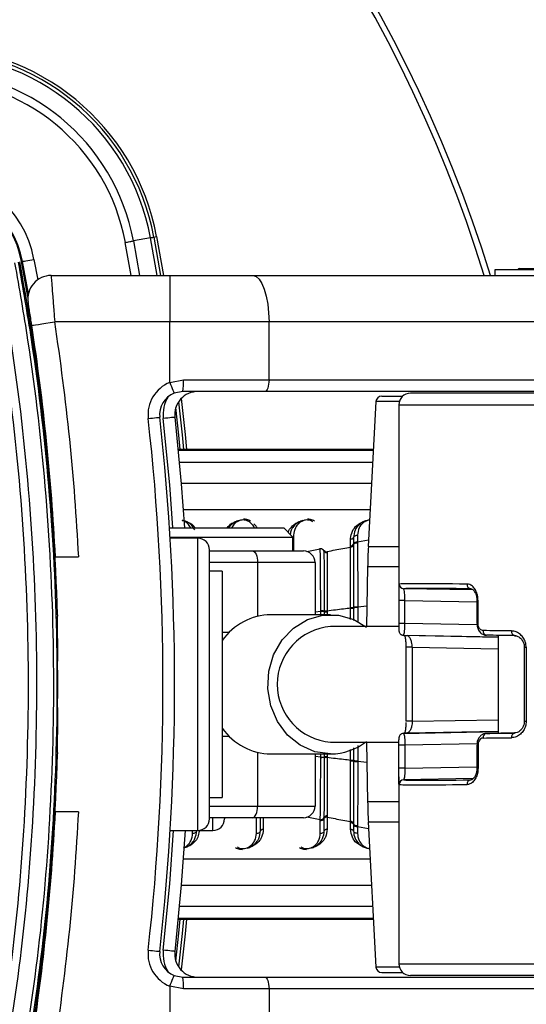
# Paper-space layout 'Wall Base Bracket' of a CAD drawing. Header units: millimetres. Extents: x 2123 to 18395, y 1042 to 15955.
# Tile 29 of 48: x 3287 to 3374, y 12400 to 12570. Entities that reach past the tile are written whole.
import ezdxf

# ---------------------------------------------------------------- set-up
doc = ezdxf.new("R2010")
doc.units = ezdxf.units.MM

psp = doc.layouts.new('Wall Base Bracket')

# ---------------------------------------------------------------- linework, layer by layer
at = {"color": 8, "linetype": 'Continuous', "lineweight": 25, "ltscale": 2}
for p, q in [((3305.9, 12525.96), (3304.88, 12531.66)), ((3306.27, 12531.92), (3307.33, 12525.96)), ((3310.38, 12525.96), (3309.22, 12532.47)), ((3309.8, 12532.57), (3310.97, 12525.96)), ((3289.14, 12528.75), (3289.78, 12525.23)), ((3352.08, 12504.21), (3348.06, 12504.21)), ((3352, 12503.66), (3421.54, 12503.66)), ((3347.63, 12495.98), (3313.99, 12495.98)), ((3314, 12495.83), (3347.63, 12495.83)), ((3347.51, 12493.72), (3314.21, 12493.72)), ((3347.33, 12490.11), (3314.52, 12490.11)), ((3347.09, 12485.54), (3314.88, 12485.54)), ((3317.37, 12430.26), (3317.37, 12480.66)), ((3333.88, 12481.17), (3333.88, 12478.46)), ((3344.88, 12480.01), (3346.81, 12480.35)), ((3336.16, 12478.34), (3338.48, 12478.81)), ((3346.75, 12479.21), (3352, 12479.21)), ((3327.68, 12476.46), (3319.37, 12476.46)), ((3327.68, 12476.46), (3327.68, 12467.19)), ((3352, 12475.72), (3346.63, 12475.72)), ((3343.7, 12466.61), (3343.7, 12468.58)), ((3344.22, 12468.6), (3344.22, 12466.46)), ((3346.51, 12468.95), (3344.96, 12468.78)), ((3353.06, 12469.93), (3365.47, 12469.7)), ((3365.47, 12469.93), (3365.66, 12469.93)), ((3338.57, 12468.02), (3337.57, 12467.9)), ((3338.57, 12467.46), (3338.57, 12468.02)), ((3339.66, 12467.95), (3339.66, 12467.46)), ((3365.48, 12465.7), (3353.06, 12465.93)), ((3365.47, 12465.93), (3365.66, 12465.93)), ((3321.57, 12464.46), (3322.81, 12464.46)), ((3369.15, 12463.58), (3353.44, 12463.88)), ((3354.3, 12461.85), (3353.24, 12461.85)), ((3354.3, 12461.85), (3369.15, 12461.57)), ((3373.63, 12461.85), (3373.95, 12461.85)), ((3354.3, 12449.08), (3353.24, 12449.08)), ((3354.3, 12449.08), (3369.15, 12449.35)), ((3373.63, 12449.08), (3373.95, 12449.08)), ((3322.81, 12446.46), (3321.57, 12446.46)), ((3369.15, 12447.34), (3353.44, 12447.05)), ((3365.5, 12445.22), (3353.06, 12444.99)), ((3365.47, 12444.99), (3365.66, 12444.99)), ((3327.68, 12443.74), (3327.68, 12434.46)), ((3338.57, 12442.9), (3337.57, 12443.03)), ((3339.66, 12443.46), (3339.66, 12442.97)), ((3343.7, 12442.35), (3343.7, 12444.2)), ((3344.22, 12444.5), (3344.22, 12442.32)), ((3346.51, 12441.98), (3344.96, 12442.15)), ((3353.06, 12440.99), (3365.47, 12441.22)), ((3365.66, 12440.99), (3365.47, 12440.99)), ((3319.37, 12434.46), (3327.68, 12434.46)), ((3352, 12435.21), (3346.63, 12435.21)), ((3319.97, 12430.26), (3319.97, 12432.46)), ((3327.48, 12429.75), (3327.48, 12432.46)), ((3328.66, 12432.46), (3328.66, 12430.46)), ((3336.16, 12432.58), (3338.48, 12432.12)), ((3346.75, 12431.72), (3352, 12431.72)), ((3316.48, 12429.75), (3316.48, 12430.26)), ((3344.88, 12430.92), (3346.81, 12430.58)), ((3314.88, 12425.39), (3347.09, 12425.39)), ((3314.52, 12420.81), (3347.33, 12420.81)), ((3314.21, 12417.2), (3347.51, 12417.2)), ((3313.99, 12414.95), (3347.63, 12414.95)), ((3347.63, 12415.09), (3314, 12415.09)), ((3352, 12407.26), (3421.54, 12407.26)), ((3352.08, 12406.71), (3348.06, 12406.71))]:
    psp.add_line(p, q, dxfattribs=at)
at = {"color": 7, "linetype": 'Continuous', "lineweight": 25, "ltscale": 2}
for p, q in [((3309.22, 12532.47), (3306.27, 12531.92)), ((3309.8, 12532.57), (3310.28, 12532.66)), ((3310.28, 12532.66), (3311.47, 12525.96)), ((3287, 12528.35), (3287.18, 12528.39)), ((3288.17, 12522.79), (3287.18, 12528.39)), ((3368.55, 12526.96), (3368.55, 12525.96)), ((3406.15, 12526.96), (3368.55, 12526.96)), ((3372.85, 12527.16), (3376.85, 12527.16)), ((3292.09, 12525.96), (3312.53, 12525.96)), ((3312.53, 12525.96), (3326.9, 12525.96)), ((3312.53, 12525.96), (3312.53, 12517.96)), ((3326.9, 12525.96), (3411.72, 12525.96)), ((3312.53, 12517.96), (3292.72, 12517.96)), ((3329.64, 12517.96), (3312.53, 12517.96)), ((3312.53, 12507.52), (3312.53, 12517.96)), ((3329.64, 12507.96), (3329.64, 12517.96)), ((3414.45, 12517.96), (3329.64, 12517.96)), ((3312.53, 12507.52), (3314.88, 12507.96)), ((3314.88, 12507.96), (3329.64, 12507.96)), ((3329.64, 12507.96), (3414.45, 12507.96)), ((3314.79, 12505.96), (3313.29, 12505.67)), ((3328.95, 12505.96), (3314.79, 12505.96)), ((3413.77, 12505.96), (3328.95, 12505.96)), ((3348.06, 12504.21), (3346.75, 12479.21)), ((3349.06, 12505.16), (3352.68, 12505.16)), ((3421.06, 12505.66), (3354, 12505.66)), ((3352, 12503.66), (3352, 12471.43)), ((3347.63, 12495.98), (3313.99, 12495.98)), ((3312.49, 12482.46), (3332.17, 12482.46)), ((3333.77, 12480.86), (3332.17, 12482.46)), ((3312.59, 12480.86), (3333.77, 12480.86)), ((3317.37, 12480.66), (3312.6, 12480.66)), ((3333.77, 12478.46), (3333.77, 12480.86)), ((3343.7, 12479.33), (3343.7, 12480.46)), ((3344.19, 12480.76), (3344.19, 12479.61)), ((3344.88, 12481.17), (3344.88, 12480.01)), ((3292.77, 12478.83), (3292.68, 12478.88)), ((3319.37, 12432.26), (3319.37, 12478.66)), ((3338.48, 12478.81), (3338.48, 12478.94)), ((3343.7, 12479.12), (3343.7, 12479.33)), ((3344.19, 12479.61), (3344.19, 12479.49)), ((3344.88, 12480.01), (3344.88, 12479.88)), ((3292.71, 12478.46), (3292.79, 12478.46)), ((3292.76, 12477.46), (3296.84, 12477.46)), ((3319.37, 12478.46), (3326.77, 12478.46)), ((3326.77, 12478.46), (3335.57, 12478.46)), ((3339.17, 12478.43), (3339.17, 12478.56)), ((3339.66, 12478.38), (3339.66, 12478.29)), ((3339.66, 12478.29), (3339.66, 12478.16)), ((3337.57, 12476.46), (3327.68, 12476.46)), ((3337.57, 12476.46), (3337.57, 12467.46)), ((3346.63, 12475.72), (3346.45, 12465.42)), ((3321.57, 12474.96), (3319.37, 12474.96)), ((3321.57, 12474.96), (3321.57, 12435.96)), ((3364.8, 12471.73), (3352.84, 12471.95)), ((3343.7, 12468.63), (3343.7, 12468.71)), ((3343.7, 12468.58), (3343.7, 12468.63)), ((3344.22, 12468.74), (3344.22, 12468.66)), ((3344.22, 12468.66), (3344.22, 12468.6)), ((3344.96, 12468.78), (3344.96, 12468.69)), ((3352, 12469.93), (3352, 12465.93)), ((3353.06, 12469.93), (3352, 12469.93)), ((3353.06, 12465.93), (3353.06, 12469.93)), ((3365.47, 12469.93), (3365.47, 12465.93)), ((3365.66, 12465.93), (3365.66, 12469.93)), ((3340.25, 12467.46), (3329.98, 12467.46)), ((3338.57, 12468.02), (3338.57, 12468.11)), ((3339.21, 12468.07), (3339.2, 12468.13)), ((3339.21, 12467.98), (3339.21, 12468.07)), ((3339.21, 12467.46), (3339.21, 12467.98)), ((3339.66, 12468.1), (3339.66, 12468.04)), ((3339.66, 12468.04), (3339.66, 12467.95)), ((3352, 12465.42), (3340.25, 12465.42)), ((3353.06, 12465.93), (3352, 12465.93)), ((3365.47, 12465.93), (3365.47, 12465.93)), ((3352.81, 12463.93), (3369.15, 12463.62)), ((3372.25, 12463.83), (3367.1, 12463.93)), ((3369.15, 12463.89), (3369.15, 12447.04)), ((3353.24, 12461.85), (3353.24, 12449.08)), ((3353.24, 12461.85), (3353.24, 12461.85)), ((3354.3, 12461.85), (3354.3, 12449.08)), ((3373.63, 12461.85), (3373.63, 12449.08)), ((3373.95, 12461.85), (3373.95, 12449.08)), ((3352.81, 12447), (3369.15, 12447.3)), ((3372, 12447.09), (3367.1, 12447)), ((3340.25, 12445.5), (3352, 12445.5)), ((3346.45, 12445.5), (3346.63, 12435.21)), ((3352, 12440.99), (3352, 12444.99)), ((3353.06, 12444.99), (3352, 12444.99)), ((3353.06, 12444.99), (3353.06, 12440.99)), ((3365.47, 12444.99), (3365.47, 12440.99)), ((3365.47, 12444.99), (3365.47, 12444.99)), ((3365.66, 12444.99), (3365.66, 12440.99)), ((3329.98, 12443.46), (3340.25, 12443.46)), ((3337.57, 12443.46), (3337.57, 12434.46)), ((3339.21, 12442.94), (3339.21, 12443.46)), ((3339.21, 12442.85), (3339.21, 12442.94)), ((3339.66, 12442.97), (3339.66, 12442.88)), ((3338.57, 12442.81), (3338.57, 12442.9)), ((3339.2, 12442.79), (3339.21, 12442.85)), ((3339.66, 12442.88), (3339.66, 12442.82)), ((3343.7, 12442.29), (3343.7, 12442.35)), ((3343.7, 12442.21), (3343.7, 12442.29)), ((3344.22, 12442.32), (3344.22, 12442.27)), ((3344.22, 12442.27), (3344.22, 12442.18)), ((3344.96, 12442.23), (3344.96, 12442.15)), ((3353.06, 12440.99), (3352, 12440.99)), ((3352, 12439.49), (3352, 12407.26)), ((3364.82, 12439.2), (3352.84, 12438.97)), ((3319.37, 12435.96), (3321.57, 12435.96)), ((3327.68, 12434.46), (3337.57, 12434.46)), ((3296.84, 12433.46), (3292.76, 12433.46)), ((3339.66, 12432.76), (3339.66, 12432.54)), ((3292.68, 12432.05), (3292.75, 12432.09)), ((3292.79, 12432.46), (3292.71, 12432.46)), ((3326.77, 12432.46), (3319.37, 12432.46)), ((3321.97, 12432.46), (3321.97, 12432.26)), ((3335.57, 12432.46), (3326.77, 12432.46)), ((3328.17, 12430.17), (3328.17, 12432.46)), ((3338.48, 12429.75), (3338.48, 12431.98)), ((3339.17, 12432.36), (3339.17, 12432.5)), ((3339.17, 12430.17), (3339.17, 12432.36)), ((3339.66, 12432.54), (3339.66, 12430.46)), ((3343.7, 12431.72), (3343.7, 12431.81)), ((3343.7, 12431.6), (3343.7, 12431.72)), ((3343.7, 12430.46), (3343.7, 12431.6)), ((3344.19, 12431.53), (3344.19, 12431.44)), ((3344.19, 12431.44), (3344.19, 12431.32)), ((3344.19, 12431.32), (3344.19, 12430.17)), ((3344.88, 12431.05), (3344.88, 12430.92)), ((3346.75, 12431.72), (3348.06, 12406.71)), ((3312.61, 12430.26), (3317.37, 12430.26)), ((3317.37, 12430.26), (3319.97, 12430.26)), ((3344.88, 12430.92), (3344.88, 12429.75)), ((3313.99, 12414.95), (3347.63, 12414.95)), ((3349.06, 12405.76), (3352.68, 12405.76)), ((3313.29, 12405.25), (3314.79, 12404.96)), ((3314.79, 12404.96), (3328.95, 12404.96)), ((3328.95, 12404.96), (3413.77, 12404.96)), ((3421.06, 12405.26), (3354, 12405.26)), ((3312.53, 12403.4), (3312.53, 12392.96)), ((3314.88, 12402.96), (3312.53, 12403.4)), ((3329.64, 12402.96), (3314.88, 12402.96)), ((3329.64, 12402.96), (3329.64, 12392.96)), ((3414.45, 12402.96), (3329.64, 12402.96))]:
    psp.add_line(p, q, dxfattribs=at)
at = {"color": 7, "linetype": 'Continuous', "lineweight": 25, "ltscale": 2, "flags": 128}
for points in [[(3304.88, 12531.66), (3305.07, 12531.7), (3305.26, 12531.73), (3305.45, 12531.77), (3305.63, 12531.8), (3305.81, 12531.84), (3305.97, 12531.87), (3306.13, 12531.89), (3306.27, 12531.92)], [(3309.22, 12532.47), (3309.35, 12532.49), (3309.46, 12532.51), (3309.55, 12532.53), (3309.64, 12532.54), (3309.7, 12532.56), (3309.75, 12532.57), (3309.78, 12532.57), (3309.8, 12532.57)], [(3288.09, 12522.2), (3288.07, 12522.34), (3287, 12528.35)], [(3287.18, 12528.39), (3287.22, 12528.39), (3287.34, 12528.41), (3287.52, 12528.45), (3287.76, 12528.49), (3288.06, 12528.55), (3288.4, 12528.61), (3288.76, 12528.68), (3289.14, 12528.75)], [(3326.9, 12525.96), (3327.43, 12525.81), (3327.95, 12525.35), (3328.42, 12524.61), (3328.83, 12523.62), (3329.17, 12522.41), (3329.43, 12521.02), (3329.58, 12519.52), (3329.64, 12517.96)], [(3288.76, 12517.36), (3288.84, 12517.37), (3289.07, 12517.4), (3289.43, 12517.46), (3289.92, 12517.53), (3290.52, 12517.63), (3291.21, 12517.73), (3291.95, 12517.84), (3292.72, 12517.96)], [(3312.53, 12507.52), (3312.68, 12507.16), (3312.82, 12506.81), (3312.95, 12506.49), (3313.07, 12506.21), (3313.16, 12505.98), (3313.23, 12505.81), (3313.27, 12505.71), (3313.29, 12505.67)], [(3329.64, 12507.96), (3329.62, 12507.57), (3329.58, 12507.2), (3329.52, 12506.85), (3329.44, 12506.55), (3329.33, 12506.3), (3329.21, 12506.11), (3329.09, 12506), (3328.95, 12505.96)], [(3314.5, 12504.73), (3315.18, 12498.52), (3315.43, 12495.98)], [(3308.82, 12501.3), (3309.21, 12501.34), (3309.58, 12501.38), (3309.93, 12501.42), (3310.23, 12501.45), (3310.48, 12501.48), (3310.66, 12501.5), (3310.77, 12501.52), (3310.81, 12501.52)], [(3313.41, 12501.52), (3313.37, 12501.52), (3313.26, 12501.5), (3313.08, 12501.48), (3312.83, 12501.45), (3312.53, 12501.42), (3312.18, 12501.38), (3311.81, 12501.34), (3311.42, 12501.3)], [(3313.41, 12501.52), (3314.53, 12490.04), (3315.09, 12482.46)], [(3326.77, 12478.46), (3326.95, 12478.42), (3327.12, 12478.31), (3327.28, 12478.13), (3327.41, 12477.88), (3327.52, 12477.57), (3327.61, 12477.23), (3327.66, 12476.85), (3327.68, 12476.46)], [(3340.25, 12443.46), (3337.55, 12443.84), (3335.03, 12444.95), (3332.83, 12446.71), (3331.1, 12449.03), (3329.94, 12451.75), (3329.43, 12454.71), (3329.6, 12457.71), (3330.44, 12460.57), (3331.9, 12463.11), (3333.88, 12465.17), (3336.26, 12466.62), (3338.89, 12467.37), (3341.61, 12467.37), (3344.24, 12466.62), (3346.45, 12465.31)], [(3326.77, 12432.46), (3326.95, 12432.5), (3327.12, 12432.61), (3327.28, 12432.8), (3327.41, 12433.05), (3327.52, 12433.35), (3327.61, 12433.7), (3327.66, 12434.07), (3327.68, 12434.46)], [(3315.2, 12430.26), (3314.53, 12420.89), (3313.41, 12409.41)], [(3315.43, 12414.95), (3315.18, 12412.41), (3314.5, 12406.2)], [(3308.82, 12409.63), (3309.21, 12409.58), (3309.58, 12409.54), (3309.93, 12409.5), (3310.23, 12409.47), (3310.48, 12409.44), (3310.66, 12409.42), (3310.77, 12409.41), (3310.81, 12409.41)], [(3313.41, 12409.41), (3313.37, 12409.41), (3313.26, 12409.42), (3313.08, 12409.44), (3312.83, 12409.47), (3312.53, 12409.5), (3312.18, 12409.54), (3311.81, 12409.58), (3311.42, 12409.63)], [(3312.53, 12403.4), (3312.68, 12403.76), (3312.82, 12404.11), (3312.95, 12404.43), (3313.07, 12404.71), (3313.16, 12404.94), (3313.23, 12405.11), (3313.27, 12405.22), (3313.29, 12405.25)], [(3328.95, 12404.96), (3329.09, 12404.92), (3329.21, 12404.81), (3329.33, 12404.63), (3329.44, 12404.38), (3329.52, 12404.07), (3329.58, 12403.73), (3329.62, 12403.35), (3329.64, 12402.96)]]:
    psp.add_lwpolyline(points, dxfattribs=at)
at = {"color": 8, "linetype": 'Continuous', "lineweight": 25, "ltscale": 2, "flags": 128}
for points in [[(3314.06, 12504.19), (3314.69, 12498.47), (3314.93, 12495.98)], [(3314.35, 12495.98), (3314.11, 12498.41), (3313.59, 12503.22)], [(3313.09, 12482.46), (3312.54, 12489.87), (3311.42, 12501.3)], [(3311.42, 12409.63), (3312.54, 12421.05), (3313.2, 12430.26)], [(3313.59, 12407.71), (3314.11, 12412.52), (3314.35, 12414.95)], [(3314.93, 12414.95), (3314.69, 12412.46), (3314.06, 12406.73)]]:
    psp.add_lwpolyline(points, dxfattribs=at)
at = {"color": 7, "linetype": 'Continuous', "lineweight": 25, "ltscale": 4}
for centre, radius, start, end in [((3138.37, 12455.46), 240, 17.0826, 90), ((3270.95, 12525.38), 40, 10.4908, 90.7191), ((3270.95, 12525.38), 39.51, 10.4908, 90.7191), ((3270.95, 12525.38), 38.92, 10.4908, 90.7191), ((3270.95, 12525.38), 35.92, 10.4908, 90.7191), ((3270.95, 12525.38), 34.51, 10.4908, 90.7191), ((3270.95, 12525.38), 18.5, 10.4908, 90.7191), ((3270.95, 12525.38), 16.5, 10.4908, 90.7191), ((3270.95, 12525.38), 16.33, 10.4908, 90.7191), ((2893.37, 12455.46), 400, 1.7191, 10.4908), ((2893.37, 12455.46), 400, 4.1474, 10.4908), ((3372.85, 12526.76), 0.4, 90, 150), ((3292.09, 12521.96), 4, 90, 189.2779), ((2893.37, 12456.83), 404, 2.9276, 8.7036), ((2893.37, 12456.83), 400, 2.9569, 8.7036), ((3314.79, 12501.96), 6, 112.0417, 186.3565), ((3304.15, 12507.46), 10.74, 351.966, 2.6625), ((3317.39, 12501.96), 4, 90, 186.3565), ((3314.79, 12501.96), 4, 112.0417, 186.3565), ((3349.06, 12504.16), 1, 90, 177), ((3354, 12503.66), 2, 90, 180), ((2897.37, 12455.46), 414, 353.6435, 6.3565), ((2897.37, 12455.46), 416, 353.6435, 6.3565), ((3317.37, 12478.66), 2, 0, 90), ((3338.56, 12478.14), 0.677, 25.6184, 96.7903), ((3343.75, 12479.81), 0.482, 263.7753, 336.0599), ((3344.81, 12479.34), 0.675, 83.7782, 156.0561), ((3446.62, 12473.97), 100, 177, 179), ((3335.57, 12476.46), 2, 0, 90), ((3339.6, 12478.64), 0.483, 206.0393, 276.8834), ((3352.85, 12472.75), 0.8, 179.988, 269.0161), ((3364.5, 12472.67), 0.732, 174.0181, 261.4316), ((3343.79, 12471.79), 3.07, 268.2011, 278.0515), ((3343.8, 12472.01), 3.43, 268.2116, 277.0366), ((3344.82, 12464.02), 4.76, 88.2829, 97.1849), ((3330.1, 12457.02), 10.44, 90.6832, 144.7823), ((3338.7, 12464.97), 3.05, 80.4279, 92.4336), ((3339.56, 12470.27), 2.16, 260.5381, 272.6215), ((3339.57, 12470.13), 2.18, 260.4321, 272.4332), ((3341.05, 12455.46), 9.99, 94.5615, 265.4385), ((3352.83, 12464.72), 0.799, 245.4693, 269.0714), ((3367.24, 12464.63), 0.721, 172.67, 259.165), ((3372.11, 12464.56), 0.708, 170.4636, 254.539), ((2893.37, 12455.46), 399.86, 359.4268, 0.5732), ((3330.1, 12453.9), 10.44, 215.2177, 269.3168), ((3352.83, 12446.2), 0.799, 90.9292, 115.0263), ((3367.24, 12446.29), 0.721, 100.835, 187.33), ((3372.11, 12446.37), 0.708, 105.461, 189.5364), ((3340.18, 12453.65), 10.19, 270.3761, 307.9424), ((2893.37, 12455.46), 400, 349.5092, 358.2809), ((3338.7, 12445.95), 3.05, 267.5664, 279.5721), ((3339.57, 12440.79), 2.18, 87.5668, 99.5679), ((3339.56, 12440.66), 2.16, 87.3785, 99.4619), ((3343.8, 12438.92), 3.43, 82.9634, 91.7884), ((3343.79, 12439.14), 3.07, 81.9485, 91.7989), ((3344.82, 12446.91), 4.76, 262.8151, 271.7171), ((3352.85, 12438.17), 0.8, 90.9839, 180.012), ((3364.5, 12438.25), 0.732, 98.5684, 185.9819), ((3335.57, 12434.46), 2, 270, 0), ((3446.62, 12436.95), 100, 181, 183), ((2893.37, 12454.1), 400, 351.2964, 357.0431), ((2893.37, 12454.1), 404, 351.2964, 357.0724), ((3339.6, 12432.28), 0.483, 83.1166, 153.9607), ((3317.37, 12432.26), 2, 270, 0), ((3319.97, 12432.26), 2, 270, 0), ((3338.56, 12432.79), 0.677, 263.2097, 334.3816), ((3343.75, 12431.33), 0.484, 24.2713, 96.0806), ((3343.75, 12431.12), 0.482, 23.9401, 96.2247), ((3344.81, 12431.59), 0.675, 203.9439, 276.2218), ((2893.37, 12455.46), 400, 349.5092, 355.8526), ((3314.79, 12408.96), 6, 173.6435, 247.9583), ((3314.79, 12408.96), 4, 173.6435, 247.9583), ((3317.39, 12408.96), 4, 173.6435, 270), ((3354, 12407.26), 2, 180, 270), ((3349.06, 12406.76), 1, 183, 270), ((3304.15, 12403.46), 10.74, 357.3375, 8.034)]:
    psp.add_arc(centre, radius, start, end, dxfattribs=at)
at = {"color": 8, "linetype": 'Continuous', "lineweight": 25, "ltscale": 4}
for centre, radius, start, end in [((3138.37, 12455.46), 239, 17.1563, 90), ((3317.39, 12501.96), 6, 149.0585, 186.3565), ((3317.39, 12408.96), 6, 173.6435, 210.9415)]:
    psp.add_arc(centre, radius, start, end, dxfattribs=at)
at = {"color": 7, "linetype": 'Continuous', "lineweight": 25, "ltscale": 4}
for centre, major_axis, ratio, start_param, end_param in [((3408, 12471.83), (56, -0.9), 0.005937, 2.481442, 3.097152), ((3407.99, 12471.03), (55.2, -0.9), 0.006023, 2.481445, 3.097155), ((3407.99, 12463.03), (55.2, -0.9), 0.006023, 3.173713, 3.295666), ((3408, 12463.83), (56, -0.9), 0.005937, 2.282931, 2.404884), ((3407.99, 12463.03), (55.2, -0.9), 0.006023, 2.282934, 2.404887), ((3407.99, 12447.89), (55.2, 0.9), 0.006023, 2.98752, 3.109473), ((3407.99, 12447.89), (55.2, 0.9), 0.006023, 3.878298, 4.000251), ((3408, 12447.09), (56, 0.9), 0.005937, 3.878301, 4.000254), ((3408, 12439.09), (56, 0.9), 0.005937, 3.186033, 3.801743), ((3407.99, 12439.89), (55.2, 0.9), 0.006023, 3.18603, 3.80174)]:
    psp.add_ellipse(centre, major_axis=major_axis, ratio=ratio, start_param=start_param, end_param=end_param, dxfattribs=at)
at = {"color": 7, "linetype": 'Continuous', "lineweight": 25, "ltscale": 2}
for points, knots in [([(3285.87, 12382.79), (3287.28, 12391.24), (3290.08, 12408.16), (3292.25, 12434.25), (3292.83, 12460.87), (3291.51, 12487.93), (3288.98, 12510.37), (3286.65, 12523.7), (3285.87, 12528.14)], [0, 0, 0, 0, 0.175926, 0.351853, 0.536803, 0.722183, 0.907563, 1, 1, 1, 1]), ([(3286.42, 12528.24), (3287.2, 12523.8), (3289.53, 12510.45), (3292.07, 12487.97), (3293.39, 12460.88), (3292.81, 12434.21), (3290.64, 12408.09), (3287.83, 12391.15), (3286.42, 12382.68)], [0, 0, 0, 0, 0.092437, 0.277818, 0.463199, 0.648153, 0.824076, 1, 1, 1, 1]), ([(3281.57, 12383.6), (3282.95, 12391.84), (3285.7, 12408.33), (3287.87, 12433.95), (3288.48, 12460.29), (3287.2, 12487.25), (3284.67, 12509.62), (3282.35, 12522.91), (3281.57, 12527.33)], [0, 0, 0, 0, 0.173418, 0.346836, 0.533213, 0.720031, 0.906849, 1, 1, 1, 1]), ([(3282.95, 12527.58), (3283.72, 12523.15), (3286.06, 12509.81), (3288.59, 12487.37), (3289.87, 12460.31), (3289.26, 12433.87), (3287.08, 12408.16), (3284.32, 12391.61), (3282.95, 12383.34)], [0, 0, 0, 0, 0.09315, 0.279968, 0.466787, 0.653164, 0.826582, 1, 1, 1, 1]), ([(3292.09, 12525.96), (3292.09, 12525.88), (3292.11, 12525.7), (3292.22, 12524.35), (3292.38, 12522.36), (3292.55, 12520.1), (3292.67, 12518.58), (3292.72, 12517.96)], [0, 0, 0, 0, 0.2122472, 0.4240286, 0.6364538, 0.8509551, 1, 1, 1, 1]), ([(3288.76, 12517.36), (3288.72, 12517.66), (3288.6, 12518.42), (3288.43, 12519.53), (3288.27, 12520.52), (3288.16, 12521.19), (3288.15, 12521.27), (3288.14, 12521.32)], [0, 0, 0, 0, 0.1489341, 0.3633578, 0.5758049, 0.7876718, 1, 1, 1, 1]), ([(3316.85, 12482.12), (3316.65, 12482.44), (3316.31, 12482.99), (3315.52, 12483.49), (3314.97, 12483.7), (3314.7, 12483.72), (3314.66, 12483.73)], [0, 0, 0, 0, 0.456922, 0.767868, 0.959156, 1, 1, 1, 1]), ([(3324.47, 12483.69), (3324.41, 12483.68), (3324.08, 12483.59), (3323.39, 12483.25), (3322.91, 12482.81), (3322.72, 12482.47), (3322.71, 12482.46)], [0, 0, 0, 0, 0.081367, 0.395284, 0.980218, 1, 1, 1, 1]), ([(3326.47, 12483.62), (3326.25, 12483.72), (3325.88, 12483.91), (3325.44, 12483.93), (3325.26, 12483.94)], [0, 0, 0, 0, 0.582959, 1, 1, 1, 1]), ([(3335.47, 12483.69), (3335.41, 12483.68), (3335.09, 12483.59), (3334.38, 12483.25), (3333.82, 12482.67), (3333.4, 12481.98), (3333.35, 12481.57), (3333.31, 12481.32)], [0, 0, 0, 0, 0.049194, 0.238984, 0.59263, 0.756575, 1, 1, 1, 1]), ([(3337.47, 12483.62), (3337.25, 12483.72), (3336.88, 12483.91), (3336.44, 12483.93), (3336.26, 12483.94)], [0, 0, 0, 0, 0.582959, 1, 1, 1, 1]), ([(3343.7, 12480.46), (3343.7, 12480.51), (3343.7, 12480.99), (3343.93, 12481.86), (3344.63, 12482.84), (3345.54, 12483.41), (3346.15, 12483.65), (3346.43, 12483.68), (3346.46, 12483.68)], [0, 0, 0, 0, 0.034089, 0.345998, 0.646828, 0.854087, 0.988685, 1, 1, 1, 1]), ([(3346.99, 12483.76), (3346.84, 12483.75), (3346.47, 12483.72), (3345.83, 12483.49), (3345.04, 12482.97), (3344.35, 12482.03), (3344.24, 12481.2), (3344.19, 12480.76)], [0, 0, 0, 0, 0.07765, 0.192605, 0.380175, 0.665904, 1, 1, 1, 1]), ([(3327.58, 12482.46), (3327.48, 12482.64), (3327.34, 12482.87), (3327.11, 12483.07), (3327.05, 12483.12)], [0, 0, 0, 0, 0.746065, 1, 1, 1, 1]), ([(3344.19, 12480.76), (3344.17, 12480.72), (3344.14, 12480.64), (3344.02, 12480.54), (3343.87, 12480.48), (3343.75, 12480.47), (3343.7, 12480.46)], [0, 0, 0, 0, 0.249976, 0.499996, 0.750009, 1, 1, 1, 1]), ([(3344.19, 12480.76), (3344.2, 12480.79), (3344.23, 12480.89), (3344.37, 12481.03), (3344.6, 12481.15), (3344.79, 12481.16), (3344.88, 12481.17)], [0, 0, 0, 0, 0.161101, 0.440718, 0.720361, 1, 1, 1, 1]), ([(3338.57, 12468.11), (3338.57, 12468.39), (3338.56, 12469.67), (3338.54, 12471.64), (3338.53, 12473.73), (3338.51, 12476.13), (3338.49, 12477.67), (3338.48, 12478.81)], [0, 0, 0, 0, 0.07106, 0.328707, 0.508595, 0.637827, 1, 1, 1, 1]), ([(3339.66, 12478.38), (3340.11, 12478.46), (3341.46, 12478.72), (3342.8, 12478.96), (3343.7, 12479.12)], [0, 0, 0, 0, 0.336526, 1, 1, 1, 1]), ([(3344.19, 12479.48), (3344.17, 12479.44), (3344.14, 12479.35), (3344.02, 12479.23), (3343.87, 12479.15), (3343.75, 12479.13), (3343.7, 12479.12)], [0, 0, 0, 0, 0.250051, 0.50008, 0.750056, 1, 1, 1, 1]), ([(3343.7, 12468.71), (3343.7, 12468.86), (3343.7, 12470.78), (3343.7, 12473.45), (3343.7, 12476.58), (3343.7, 12478.14), (3343.7, 12478.98), (3343.7, 12479.12)], [0, 0, 0, 0, 0.038421, 0.501137, 0.704053, 0.953619, 1, 1, 1, 1]), ([(3344.19, 12479.49), (3344.2, 12479.52), (3344.23, 12479.61), (3344.37, 12479.75), (3344.6, 12479.86), (3344.79, 12479.87), (3344.88, 12479.88)], [0, 0, 0, 0, 0.161013, 0.440655, 0.720336, 1, 1, 1, 1]), ([(3344.19, 12479.48), (3344.19, 12479.32), (3344.19, 12478.43), (3344.2, 12476.79), (3344.21, 12473.46), (3344.22, 12470.7), (3344.22, 12468.74)], [0, 0, 0, 0, 0.055685, 0.3031375, 0.5042309, 1, 1, 1, 1]), ([(3344.88, 12479.88), (3344.89, 12478.82), (3344.9, 12477.2), (3344.93, 12473.52), (3344.95, 12470.8), (3344.96, 12468.78)], [0, 0, 0, 0, 0.331864, 0.504238, 1, 1, 1, 1]), ([(3339.17, 12478.56), (3339.18, 12478.53), (3339.22, 12478.45), (3339.33, 12478.36), (3339.49, 12478.3), (3339.6, 12478.3), (3339.66, 12478.29)], [0, 0, 0, 0, 0.250032, 0.499997, 0.749998, 1, 1, 1, 1]), ([(3339.2, 12468.13), (3339.2, 12468.33), (3339.2, 12470.22), (3339.19, 12472.88), (3339.18, 12476.1), (3339.17, 12477.58), (3339.17, 12478.43)], [0, 0, 0, 0, 0.051672, 0.505067, 0.717511, 1, 1, 1, 1]), ([(3339.66, 12478.16), (3339.66, 12478.1), (3339.66, 12477.31), (3339.66, 12475.8), (3339.66, 12472.57), (3339.66, 12469.95), (3339.66, 12468.1)], [0, 0, 0, 0, 0.021195, 0.282969, 0.495587, 1, 1, 1, 1]), ([(3352.01, 12472.21), (3352, 12472.16), (3352, 12471.97), (3352, 12471.34), (3352, 12470.57), (3352, 12470.09), (3352, 12469.93)], [0, 0, 0, 0, 0.102736, 0.476162, 0.830707, 1, 1, 1, 1]), ([(3353.06, 12469.93), (3353.06, 12470.04), (3353.06, 12470.39), (3353.02, 12470.95), (3352.96, 12471.5), (3352.89, 12471.87), (3352.86, 12471.92), (3352.84, 12471.95)], [0, 0, 0, 0, 0.100506, 0.312174, 0.537594, 0.768411, 1, 1, 1, 1]), ([(3365.66, 12469.93), (3365.64, 12470.24), (3365.6, 12470.84), (3365.29, 12471.66), (3364.83, 12472.3), (3364.3, 12472.68), (3363.93, 12472.73), (3363.77, 12472.75)], [0, 0, 0, 0, 0.199747, 0.399873, 0.607024, 0.826556, 1, 1, 1, 1]), ([(3364.43, 12471.92), (3364.49, 12471.92), (3364.63, 12471.92), (3364.99, 12471.6), (3365.28, 12471.07), (3365.45, 12470.47), (3365.45, 12470.08), (3365.45, 12469.93)], [0, 0, 0, 0, 0.238726, 0.463325, 0.667002, 0.880514, 1, 1, 1, 1]), ([(3343.7, 12468.58), (3343.3, 12468.53), (3341.95, 12468.38), (3340.61, 12468.22), (3339.66, 12468.1)], [0, 0, 0, 0, 0.297159, 1, 1, 1, 1]), ([(3343.7, 12468.63), (3343.76, 12468.63), (3343.87, 12468.63), (3344.03, 12468.64), (3344.16, 12468.65), (3344.2, 12468.66), (3344.22, 12468.66)], [0, 0, 0, 0, 0.250001, 0.500011, 0.750041, 1, 1, 1, 1]), ([(3344.96, 12468.69), (3344.87, 12468.69), (3344.69, 12468.69), (3344.44, 12468.68), (3344.29, 12468.67), (3344.24, 12468.66), (3344.22, 12468.66)], [0, 0, 0, 0, 0.279622, 0.559243, 0.838887, 1, 1, 1, 1]), ([(3293.19, 12467.46), (3293.18, 12467.37), (3293.15, 12467.2), (3293.15, 12465.82), (3293.16, 12463.79), (3293.19, 12461.54), (3293.2, 12460.05), (3293.21, 12459.46)], [0, 0, 0, 0, 0.2145696, 0.4291899, 0.6437882, 0.8584494, 1, 1, 1, 1]), ([(3339.21, 12468.07), (3339.2, 12468.08), (3339.18, 12468.08), (3339.06, 12468.1), (3338.84, 12468.11), (3338.66, 12468.11), (3338.57, 12468.11)], [0, 0, 0, 0, 0.161046, 0.440695, 0.720347, 1, 1, 1, 1]), ([(3339.21, 12468.07), (3339.22, 12468.07), (3339.24, 12468.06), (3339.34, 12468.05), (3339.49, 12468.05), (3339.6, 12468.04), (3339.66, 12468.04)], [0, 0, 0, 0, 0.250009, 0.499961, 0.750017, 1, 1, 1, 1]), ([(3352, 12465.93), (3352, 12465.87), (3352, 12465.68), (3352, 12465.45), (3352, 12465.34), (3352, 12465.33)], [0, 0, 0, 0, 0.282694, 0.924574, 1, 1, 1, 1]), ([(3352, 12465.33), (3352, 12465.25), (3352.01, 12465.04), (3352.01, 12464.84), (3352.02, 12464.7), (3352.04, 12464.57), (3352.08, 12464.42), (3352.18, 12464.24), (3352.32, 12464.08), (3352.45, 12464.03), (3352.5, 12464.01)], [0, 0, 0, 0, 0.125748, 0.368779, 0.52743, 0.612958, 0.689525, 0.789829, 0.919547, 1, 1, 1, 1]), ([(3352.81, 12463.93), (3352.84, 12463.95), (3352.9, 12464), (3352.97, 12464.39), (3353.03, 12464.95), (3353.06, 12465.5), (3353.06, 12465.83), (3353.06, 12465.93)], [0, 0, 0, 0, 0.229776, 0.461961, 0.688984, 0.90449, 1, 1, 1, 1]), ([(3365.49, 12465.93), (3365.48, 12465.85), (3365.47, 12465.52), (3365.64, 12464.93), (3366.03, 12464.35), (3366.56, 12463.99), (3366.93, 12463.95), (3367.1, 12463.94)], [0, 0, 0, 0, 0.082214, 0.328994, 0.593204, 0.813517, 1, 1, 1, 1]), ([(3366.52, 12464.73), (3366.44, 12464.74), (3366.27, 12464.76), (3366.02, 12464.92), (3365.82, 12465.2), (3365.69, 12465.54), (3365.67, 12465.8), (3365.66, 12465.93)], [0, 0, 0, 0, 0.183019, 0.40006, 0.604358, 0.802386, 1, 1, 1, 1]), ([(3353, 12463.91), (3353.02, 12463.85), (3353.07, 12463.66), (3353.17, 12463.12), (3353.23, 12462.44), (3353.23, 12462.01), (3353.23, 12461.85)], [0, 0, 0, 0, 0.168183, 0.511561, 0.814694, 1, 1, 1, 1]), ([(3354.3, 12461.85), (3354.3, 12461.89), (3354.3, 12462.12), (3354.27, 12462.4), (3354.18, 12462.86), (3354.01, 12463.35), (3353.73, 12463.78), (3353.54, 12463.84), (3353.44, 12463.88)], [0, 0, 0, 0, 0.03755, 0.192538, 0.235291, 0.473996, 0.735484, 1, 1, 1, 1]), ([(3373.95, 12461.85), (3373.92, 12462.13), (3373.87, 12462.7), (3373.51, 12463.47), (3372.96, 12464.1), (3372.24, 12464.57), (3371.69, 12464.64), (3371.41, 12464.68)], [0, 0, 0, 0, 0.1783748, 0.3568199, 0.547906, 0.7669794, 1, 1, 1, 1]), ([(3371.96, 12463.82), (3372.15, 12463.81), (3372.52, 12463.8), (3373.07, 12463.37), (3373.44, 12462.81), (3373.62, 12462.28), (3373.62, 12461.96), (3373.61, 12461.85)], [0, 0, 0, 0, 0.261515, 0.528405, 0.737816, 0.907698, 1, 1, 1, 1]), ([(3293.21, 12451.46), (3293.2, 12450.56), (3293.18, 12448.76), (3293.16, 12446.37), (3293.15, 12444.56), (3293.16, 12443.6), (3293.18, 12443.5), (3293.19, 12443.46)], [0, 0, 0, 0, 0.214674, 0.429377, 0.644065, 0.858723, 1, 1, 1, 1]), ([(3353.23, 12448.9), (3353.23, 12448.76), (3353.23, 12448.36), (3353.16, 12447.75), (3353.07, 12447.23), (3353.01, 12447.07), (3352.99, 12447.01)], [0, 0, 0, 0, 0.162255, 0.479492, 0.823369, 1, 1, 1, 1]), ([(3354.3, 12449.08), (3354.3, 12449.03), (3354.3, 12448.8), (3354.27, 12448.53), (3354.18, 12448.06), (3354.01, 12447.58), (3353.73, 12447.14), (3353.54, 12447.08), (3353.44, 12447.05)], [0, 0, 0, 0, 0.03755, 0.192538, 0.235291, 0.473996, 0.735484, 1, 1, 1, 1]), ([(3373.95, 12449.08), (3373.92, 12448.79), (3373.87, 12448.22), (3373.51, 12447.46), (3372.96, 12446.82), (3372.24, 12446.35), (3371.69, 12446.29), (3371.41, 12446.25)], [0, 0, 0, 0, 0.1783748, 0.3568199, 0.547906, 0.7669794, 1, 1, 1, 1]), ([(3373.63, 12449.08), (3373.63, 12449.07), (3373.65, 12448.87), (3373.56, 12448.45), (3373.33, 12447.9), (3372.93, 12447.43), (3372.42, 12447.1), (3372.09, 12447.09), (3371.93, 12447.08)], [0, 0, 0, 0, 0.0081916, 0.1665691, 0.3336765, 0.5316699, 0.7754273, 1, 1, 1, 1]), ([(3352.49, 12446.92), (3352.47, 12446.91), (3352.37, 12446.87), (3352.25, 12446.76), (3352.13, 12446.61), (3352.07, 12446.48), (3352.04, 12446.37), (3352.03, 12446.29), (3352.02, 12446.2), (3352.01, 12446.1), (3352.01, 12445.97), (3352.01, 12445.9)], [0, 0, 0, 0, 0.057391, 0.193947, 0.310084, 0.407914, 0.485027, 0.547653, 0.627493, 0.813295, 1, 1, 1, 1]), ([(3352.81, 12447), (3352.84, 12446.97), (3352.9, 12446.92), (3352.97, 12446.53), (3353.03, 12445.97), (3353.06, 12445.42), (3353.06, 12445.09), (3353.06, 12444.99)], [0, 0, 0, 0, 0.229776, 0.461961, 0.688984, 0.90449, 1, 1, 1, 1]), ([(3367.1, 12446.98), (3366.93, 12446.97), (3366.57, 12446.94), (3366.08, 12446.61), (3365.7, 12446.11), (3365.48, 12445.53), (3365.49, 12445.14), (3365.5, 12444.99)], [0, 0, 0, 0, 0.181022, 0.39319, 0.614613, 0.85627, 1, 1, 1, 1]), ([(3352, 12444.99), (3352, 12445.05), (3352, 12445.25), (3352, 12445.57), (3352, 12445.83), (3352.01, 12445.9), (3352.01, 12445.9)], [0, 0, 0, 0, 0.17355, 0.567611, 0.989818, 1, 1, 1, 1]), ([(3366.52, 12446.2), (3366.44, 12446.19), (3366.27, 12446.17), (3366.02, 12446), (3365.82, 12445.73), (3365.69, 12445.38), (3365.67, 12445.12), (3365.66, 12444.99)], [0, 0, 0, 0, 0.183019, 0.40006, 0.604358, 0.802386, 1, 1, 1, 1]), ([(3338.48, 12432.12), (3338.49, 12433.26), (3338.51, 12434.8), (3338.53, 12437.2), (3338.54, 12439.3), (3338.56, 12441.26), (3338.57, 12442.54), (3338.57, 12442.81)], [0, 0, 0, 0, 0.363103, 0.492334, 0.672217, 0.929868, 1, 1, 1, 1]), ([(3339.21, 12442.85), (3339.2, 12442.85), (3339.18, 12442.84), (3339.06, 12442.83), (3338.84, 12442.81), (3338.66, 12442.81), (3338.57, 12442.81)], [0, 0, 0, 0, 0.161038, 0.440717, 0.720344, 1, 1, 1, 1]), ([(3339.17, 12432.5), (3339.17, 12432.56), (3339.17, 12433.37), (3339.18, 12434.92), (3339.19, 12438.22), (3339.2, 12440.9), (3339.2, 12442.79)], [0, 0, 0, 0, 0.022107, 0.283651, 0.496207, 1, 1, 1, 1]), ([(3339.21, 12442.85), (3339.22, 12442.86), (3339.24, 12442.86), (3339.34, 12442.87), (3339.49, 12442.88), (3339.6, 12442.88), (3339.66, 12442.88)], [0, 0, 0, 0, 0.250019, 0.499987, 0.75001, 1, 1, 1, 1]), ([(3339.66, 12442.82), (3339.66, 12442.64), (3339.66, 12440.79), (3339.66, 12438.2), (3339.66, 12435.05), (3339.66, 12433.59), (3339.66, 12432.76)], [0, 0, 0, 0, 0.050673, 0.503818, 0.716324, 1, 1, 1, 1]), ([(3343.7, 12442.35), (3343.3, 12442.39), (3341.95, 12442.55), (3340.61, 12442.71), (3339.66, 12442.82)], [0, 0, 0, 0, 0.297159, 1, 1, 1, 1]), ([(3343.7, 12442.29), (3343.76, 12442.29), (3343.87, 12442.29), (3344.03, 12442.29), (3344.16, 12442.28), (3344.2, 12442.27), (3344.22, 12442.27)], [0, 0, 0, 0, 0.249979, 0.499995, 0.749991, 1, 1, 1, 1]), ([(3343.7, 12431.81), (3343.7, 12431.94), (3343.7, 12432.79), (3343.7, 12434.35), (3343.7, 12437.6), (3343.7, 12440.3), (3343.7, 12442.21)], [0, 0, 0, 0, 0.046605, 0.296296, 0.499313, 1, 1, 1, 1]), ([(3344.22, 12442.18), (3344.22, 12442.03), (3344.22, 12440.07), (3344.21, 12437.34), (3344.2, 12434.14), (3344.19, 12432.53), (3344.19, 12431.66), (3344.19, 12431.53)], [0, 0, 0, 0, 0.0381831, 0.5006661, 0.7036209, 0.9533684, 1, 1, 1, 1]), ([(3344.96, 12442.23), (3344.87, 12442.23), (3344.69, 12442.23), (3344.44, 12442.24), (3344.29, 12442.25), (3344.24, 12442.26), (3344.22, 12442.27)], [0, 0, 0, 0, 0.279626, 0.559224, 0.838829, 1, 1, 1, 1]), ([(3344.96, 12442.15), (3344.96, 12441.83), (3344.95, 12440.5), (3344.94, 12438.5), (3344.93, 12436.41), (3344.91, 12433.9), (3344.89, 12432.27), (3344.88, 12431.05)], [0, 0, 0, 0, 0.0787014, 0.3245889, 0.4966862, 0.620033, 1, 1, 1, 1]), ([(3352, 12438.8), (3352, 12438.82), (3352, 12439), (3352, 12439.59), (3352, 12440.36), (3352, 12440.84), (3352, 12440.99)], [0, 0, 0, 0, 0.041632, 0.440488, 0.819178, 1, 1, 1, 1]), ([(3353.06, 12440.99), (3353.06, 12440.88), (3353.06, 12440.54), (3353.02, 12439.97), (3352.96, 12439.43), (3352.89, 12439.05), (3352.86, 12439), (3352.84, 12438.97)], [0, 0, 0, 0, 0.100506, 0.312174, 0.537594, 0.768411, 1, 1, 1, 1]), ([(3365.66, 12440.99), (3365.64, 12440.69), (3365.6, 12440.08), (3365.29, 12439.27), (3364.83, 12438.63), (3364.3, 12438.24), (3363.93, 12438.2), (3363.77, 12438.17)], [0, 0, 0, 0, 0.199747, 0.399873, 0.607024, 0.826556, 1, 1, 1, 1]), ([(3365.46, 12440.99), (3365.46, 12440.96), (3365.48, 12440.7), (3365.39, 12440.21), (3365.17, 12439.61), (3364.85, 12439.18), (3364.56, 12438.99), (3364.45, 12438.99), (3364.4, 12438.99)], [0, 0, 0, 0, 0.023925, 0.213788, 0.408249, 0.611106, 0.824672, 1, 1, 1, 1]), ([(3338.48, 12431.98), (3338.57, 12431.99), (3338.75, 12432), (3338.99, 12432.11), (3339.12, 12432.24), (3339.16, 12432.33), (3339.17, 12432.36)], [0, 0, 0, 0, 0.279615, 0.559246, 0.838874, 1, 1, 1, 1]), ([(3338.48, 12431.98), (3338.48, 12431.98), (3338.48, 12432.03), (3338.48, 12432.07), (3338.48, 12432.12)], [0, 0, 0, 0, 0.009603, 1, 1, 1, 1]), ([(3339.66, 12432.54), (3339.6, 12432.55), (3339.49, 12432.56), (3339.33, 12432.52), (3339.22, 12432.45), (3339.18, 12432.39), (3339.17, 12432.36)], [0, 0, 0, 0, 0.2499887, 0.4999748, 0.7500135, 1, 1, 1, 1]), ([(3339.66, 12432.54), (3340.11, 12432.46), (3341.46, 12432.21), (3342.8, 12431.97), (3343.7, 12431.81)], [0, 0, 0, 0, 0.336503, 1, 1, 1, 1]), ([(3343.7, 12431.72), (3343.75, 12431.72), (3343.87, 12431.71), (3344.02, 12431.65), (3344.14, 12431.56), (3344.17, 12431.48), (3344.19, 12431.44)], [0, 0, 0, 0, 0.249994, 0.500009, 0.749979, 1, 1, 1, 1]), ([(3344.88, 12431.05), (3344.79, 12431.05), (3344.6, 12431.07), (3344.37, 12431.18), (3344.23, 12431.31), (3344.2, 12431.41), (3344.19, 12431.44)], [0, 0, 0, 0, 0.279683, 0.559379, 0.839066, 1, 1, 1, 1]), ([(3314.88, 12427.24), (3314.91, 12427.24), (3315.21, 12427.29), (3315.77, 12427.58), (3316.44, 12428.12), (3317.02, 12429), (3317.11, 12429.73), (3317.17, 12430.17)], [0, 0, 0, 0, 0.019593, 0.174111, 0.402342, 0.637036, 1, 1, 1, 1]), ([(3316.48, 12429.75), (3316.57, 12429.76), (3316.75, 12429.78), (3316.99, 12429.89), (3317.12, 12430.03), (3317.16, 12430.13), (3317.17, 12430.17)], [0, 0, 0, 0, 0.279643, 0.559277, 0.838897, 1, 1, 1, 1]), ([(3325.88, 12427.23), (3325.95, 12427.25), (3326.27, 12427.33), (3326.97, 12427.68), (3327.54, 12428.25), (3328.04, 12429.12), (3328.12, 12429.73), (3328.17, 12430.17)], [0, 0, 0, 0, 0.041436, 0.201299, 0.499178, 0.637271, 1, 1, 1, 1]), ([(3328.66, 12430.46), (3328.61, 12429.99), (3328.53, 12429.34), (3327.97, 12428.41), (3327.33, 12427.77), (3326.53, 12427.39), (3326.15, 12427.29), (3326.06, 12427.27)], [0, 0, 0, 0, 0.3508186, 0.4854248, 0.7839893, 0.9541986, 1, 1, 1, 1]), ([(3327.48, 12429.75), (3327.57, 12429.76), (3327.75, 12429.78), (3327.99, 12429.89), (3328.12, 12430.03), (3328.16, 12430.13), (3328.17, 12430.17)], [0, 0, 0, 0, 0.279639, 0.559282, 0.838899, 1, 1, 1, 1]), ([(3328.66, 12430.46), (3328.6, 12430.46), (3328.49, 12430.45), (3328.33, 12430.38), (3328.22, 12430.29), (3328.18, 12430.21), (3328.17, 12430.17)], [0, 0, 0, 0, 0.249991, 0.500004, 0.750024, 1, 1, 1, 1]), ([(3336.88, 12427.23), (3336.95, 12427.25), (3337.27, 12427.33), (3337.97, 12427.68), (3338.54, 12428.25), (3339.04, 12429.12), (3339.12, 12429.73), (3339.17, 12430.17)], [0, 0, 0, 0, 0.041436, 0.201299, 0.499179, 0.637272, 1, 1, 1, 1]), ([(3339.66, 12430.46), (3339.61, 12429.99), (3339.53, 12429.34), (3338.97, 12428.41), (3338.33, 12427.77), (3337.53, 12427.39), (3337.15, 12427.29), (3337.06, 12427.27)], [0, 0, 0, 0, 0.3508186, 0.4854248, 0.7839893, 0.9541986, 1, 1, 1, 1]), ([(3338.48, 12429.75), (3338.57, 12429.76), (3338.75, 12429.78), (3338.99, 12429.89), (3339.12, 12430.03), (3339.16, 12430.13), (3339.17, 12430.17)], [0, 0, 0, 0, 0.279643, 0.559277, 0.838897, 1, 1, 1, 1]), ([(3339.66, 12430.46), (3339.6, 12430.46), (3339.49, 12430.45), (3339.33, 12430.38), (3339.22, 12430.29), (3339.18, 12430.21), (3339.17, 12430.17)], [0, 0, 0, 0, 0.249993, 0.499988, 0.750023, 1, 1, 1, 1]), ([(3343.7, 12430.46), (3343.75, 12430.46), (3343.87, 12430.45), (3344.02, 12430.38), (3344.14, 12430.29), (3344.17, 12430.21), (3344.19, 12430.17)], [0, 0, 0, 0, 0.249991, 0.500004, 0.750024, 1, 1, 1, 1]), ([(3344.88, 12429.75), (3344.79, 12429.76), (3344.6, 12429.78), (3344.37, 12429.89), (3344.23, 12430.03), (3344.2, 12430.13), (3344.19, 12430.17)], [0, 0, 0, 0, 0.279639, 0.559282, 0.838899, 1, 1, 1, 1]), ([(3344.19, 12430.17), (3344.24, 12429.73), (3344.34, 12428.93), (3345, 12428.01), (3345.76, 12427.47), (3346.43, 12427.21), (3346.84, 12427.18), (3346.99, 12427.17)], [0, 0, 0, 0, 0.329344, 0.597282, 0.787418, 0.920835, 1, 1, 1, 1]), ([(3323.89, 12427.31), (3324.11, 12427.2), (3324.48, 12427.02), (3324.92, 12427), (3325.1, 12426.99)], [0, 0, 0, 0, 0.582959, 1, 1, 1, 1]), ([(3334.89, 12427.31), (3335.11, 12427.2), (3335.48, 12427.02), (3335.92, 12427), (3336.1, 12426.99)], [0, 0, 0, 0, 0.582959, 1, 1, 1, 1])]:
    psp.add_open_spline(points, degree=3, knots=knots, dxfattribs=at)
at = {"color": 8, "linetype": 'Continuous', "lineweight": 25, "ltscale": 2}
for points, knots in [([(3316.15, 12482.46), (3315.98, 12482.72), (3315.72, 12483.16), (3315.15, 12483.57), (3314.78, 12483.69), (3314.66, 12483.72)], [0, 0, 0, 0, 0.507084, 0.8412598, 1, 1, 1, 1]), ([(3314.66, 12483.71), (3314.76, 12483.7), (3315.12, 12483.67), (3315.8, 12483.41), (3316.51, 12483.02), (3316.78, 12482.62), (3316.89, 12482.46)], [0, 0, 0, 0, 0.097436, 0.355753, 0.751943, 1, 1, 1, 1]), ([(3327.15, 12482.46), (3326.99, 12482.73), (3326.72, 12483.16), (3326.11, 12483.58), (3325.59, 12483.77), (3325.14, 12483.82), (3324.69, 12483.75), (3324.2, 12483.55), (3323.62, 12483.14), (3323.36, 12482.72), (3323.2, 12482.46)], [0, 0, 0, 0, 0.211133, 0.350212, 0.437601, 0.506097, 0.574442, 0.663681, 0.789167, 1, 1, 1, 1]), ([(3337.17, 12483.49), (3337.12, 12483.53), (3336.95, 12483.66), (3336.59, 12483.77), (3336.14, 12483.82), (3335.69, 12483.75), (3335.2, 12483.55), (3334.63, 12483.13), (3334.03, 12482.35), (3333.94, 12481.61), (3333.88, 12481.17)], [0, 0, 0, 0, 0.039871, 0.126675, 0.194709, 0.262597, 0.35124, 0.475884, 0.688003, 1, 1, 1, 1]), ([(3346.99, 12483.78), (3346.91, 12483.77), (3346.64, 12483.74), (3346.2, 12483.55), (3345.63, 12483.14), (3345.03, 12482.35), (3344.94, 12481.61), (3344.88, 12481.17)], [0, 0, 0, 0, 0.055816, 0.169313, 0.328911, 0.600513, 1, 1, 1, 1]), ([(3322.44, 12482.46), (3322.68, 12482.74), (3323.09, 12483.19), (3323.83, 12483.53), (3324.21, 12483.63), (3324.29, 12483.65)], [0, 0, 0, 0, 0.536903, 0.901808, 1, 1, 1, 1]), ([(3332.97, 12481.67), (3332.98, 12481.72), (3333.02, 12481.96), (3333.41, 12482.51), (3334.02, 12483.15), (3334.83, 12483.53), (3335.21, 12483.63), (3335.29, 12483.65)], [0, 0, 0, 0, 0.062867, 0.257179, 0.688175, 0.933883, 1, 1, 1, 1]), ([(3352.05, 12472.75), (3352.04, 12472.72), (3352.02, 12472.68), (3352.01, 12472.35), (3352.01, 12472.21)], [0, 0, 0, 0, 0.579011, 1, 1, 1, 1]), ([(3344.96, 12468.69), (3344.96, 12468.49), (3344.96, 12467.68), (3344.96, 12466.86), (3344.96, 12466.24)], [0, 0, 0, 0, 0.24349, 1, 1, 1, 1]), ([(3344.96, 12444.92), (3344.96, 12444.89), (3344.96, 12443.99), (3344.96, 12443.1), (3344.96, 12442.23)], [0, 0, 0, 0, 0.032103, 1, 1, 1, 1]), ([(3338.57, 12442.9), (3338.57, 12442.97), (3338.57, 12443.16), (3338.57, 12443.35), (3338.57, 12443.46)], [0, 0, 0, 0, 0.389421, 1, 1, 1, 1]), ([(3352.05, 12438.17), (3352.04, 12438.2), (3352.01, 12438.26), (3352.01, 12438.63), (3352, 12438.8)], [0, 0, 0, 0, 0.527803, 1, 1, 1, 1]), ([(3317.59, 12430.14), (3317.54, 12429.78), (3317.45, 12429.11), (3316.86, 12428.26), (3316.11, 12427.66), (3315.39, 12427.32), (3314.98, 12427.27), (3314.88, 12427.25)], [0, 0, 0, 0, 0.2825144, 0.5246566, 0.7685694, 0.9435127, 1, 1, 1, 1]), ([(3314.88, 12427.28), (3314.95, 12427.3), (3315.24, 12427.41), (3315.72, 12427.8), (3316.33, 12428.57), (3316.42, 12429.31), (3316.48, 12429.75)], [0, 0, 0, 0, 0.056152, 0.237466, 0.545944, 1, 1, 1, 1]), ([(3324.18, 12427.43), (3324.24, 12427.39), (3324.41, 12427.27), (3324.77, 12427.16), (3325.22, 12427.11), (3325.67, 12427.18), (3326.16, 12427.37), (3326.73, 12427.79), (3327.32, 12428.58), (3327.42, 12429.31), (3327.48, 12429.75)], [0, 0, 0, 0, 0.0398707, 0.1266745, 0.1947115, 0.2625993, 0.3512395, 0.4758849, 0.6880036, 1, 1, 1, 1]), ([(3335.18, 12427.43), (3335.24, 12427.39), (3335.41, 12427.27), (3335.77, 12427.16), (3336.22, 12427.11), (3336.67, 12427.18), (3337.16, 12427.37), (3337.73, 12427.79), (3338.32, 12428.58), (3338.42, 12429.31), (3338.48, 12429.75)], [0, 0, 0, 0, 0.039871, 0.126675, 0.194709, 0.262597, 0.35124, 0.475884, 0.688003, 1, 1, 1, 1]), ([(3345.39, 12427.65), (3345.16, 12427.8), (3344.52, 12428.18), (3343.87, 12429.14), (3343.76, 12429.99), (3343.7, 12430.46)], [0, 0, 0, 0, 0.207895, 0.566324, 1, 1, 1, 1]), ([(3344.88, 12429.75), (3344.93, 12429.34), (3345.03, 12428.6), (3345.62, 12427.78), (3346.25, 12427.35), (3346.7, 12427.17), (3346.93, 12427.15), (3346.99, 12427.15)], [0, 0, 0, 0, 0.377577, 0.673408, 0.850302, 0.961453, 1, 1, 1, 1])]:
    psp.add_open_spline(points, degree=3, knots=knots, dxfattribs=at)

doc.saveas('drawing.dxf')
